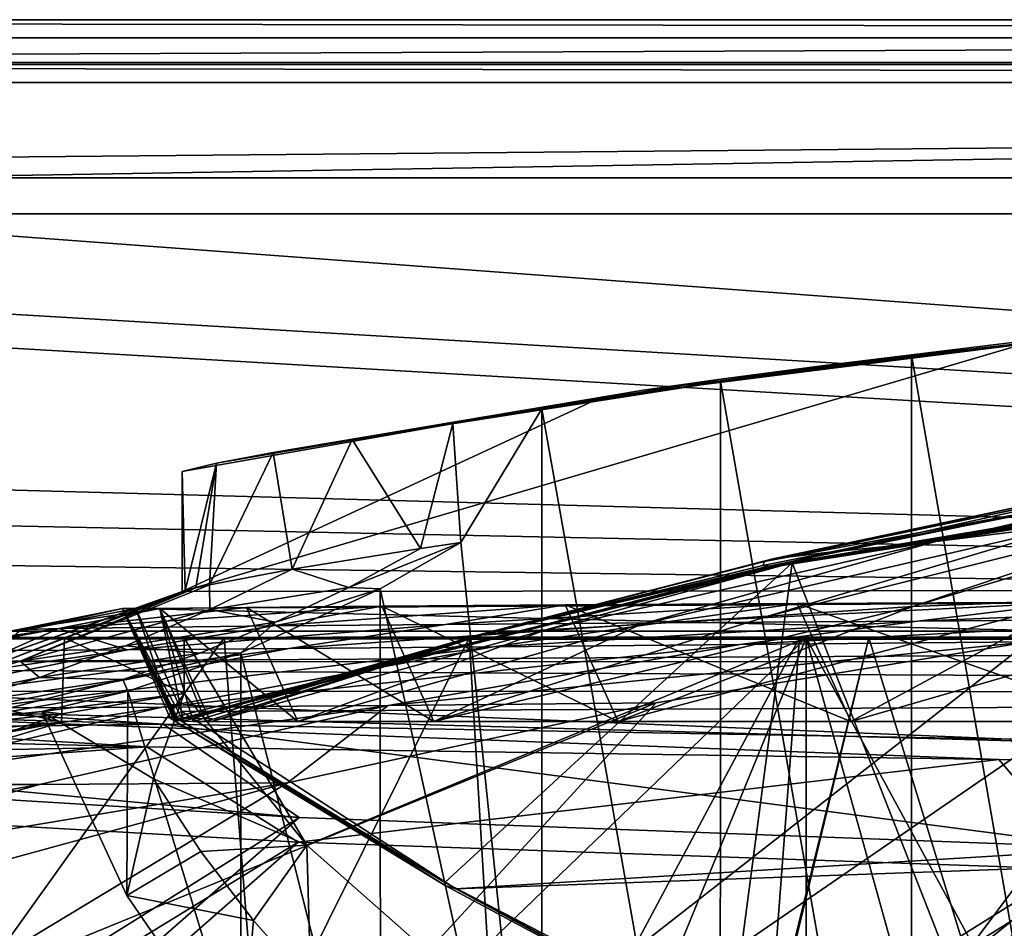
# Model space of a CAD drawing. Header units: metres. Extents: x -904 to 0, y -908 to 0.
# Tile 56 of 127: x -690 to -608, y -76 to 0. Entities that reach past the tile are written whole.
import ezdxf

# ---------------------------------------------------------------- set-up
doc = ezdxf.new("R2010")
doc.units = ezdxf.units.M

msp = doc.modelspace()

# ---------------------------------------------------------------- linework, layer by layer
at = {"layer": 'None'}
for points in [[(-885.9776, -3.567204, 2063.059814), (-239.308899, -51.564125, 2063.059814), (-25.973949, -3.563107, 2063.059814)], [(-885.9776, -3.567204, 2050.059814), (-25.973949, -3.563107, 2050.059814), (-885.977478, -3.567204, 176.059662)], [(-885.9776, -3.567204, 2063.059814), (-25.973949, -3.563107, 2063.059814), (-885.9776, -3.567204, 2050.059814)], [(-25.973949, -3.563107, 2063.059814), (-25.973949, -3.563107, 2050.059814), (-885.9776, -3.567204, 2050.059814)], [(-843.492188, -35.081711, 2063.059814), (-239.308899, -51.564125, 2063.059814), (-885.9776, -3.567204, 2063.059814)], [(-25.973949, -3.563107, 163.059692), (-239.308899, -51.564125, 163.059692), (-885.977478, -3.567204, 163.059692)], [(-885.977478, -3.567204, 163.059692), (-885.977478, -3.567204, 176.059662), (-25.973949, -3.563107, 163.059692)], [(-885.977478, -3.567204, 176.059662), (-25.973949, -3.563107, 176.059692), (-25.973949, -3.563107, 163.059692)], [(-885.977478, -3.567204, 176.059662), (-25.973949, -3.563107, 2050.059814), (-25.973949, -3.563107, 176.059692)], [(-239.308899, -51.564125, 163.059692), (-843.492188, -35.081711, 163.059692), (-885.977478, -3.567204, 163.059692)], [(-584.118042, -24.505095, 1854.746704), (-599.286011, -25.944958, 1924.876465), (-623.15564, -28.856991, 1854.420654)], [(-594.90155, -25.669283, 1772.435425), (-584.118042, -24.505095, 1854.746704), (-623.15564, -28.856991, 1854.420654)], [(-602.452026, -26.543255, 1689.719604), (-594.90155, -25.669283, 1772.435425), (-632.003662, -30.020136, 1772.02002)], [(-632.003662, -30.020136, 1772.02002), (-594.90155, -25.669283, 1772.435425), (-623.15564, -28.856991, 1854.420654)], [(-599.286011, -25.944958, 1924.876465), (-615.892761, -27.956272, 1924.047485), (-623.15564, -28.856991, 1854.420654)], [(-615.892761, -27.956272, 1924.047485), (-599.286011, -25.944958, 1924.876465), (-599.292603, -123.532387, 1981.228638)], [(-392.993713, -47.427006, 1607.19397), (-606.616577, -27.078775, 1607.726807), (-676.729492, -47.703167, 1607.186768)], [(-606.616577, -27.078775, 1607.726807), (-641.800537, -31.519606, 1607.610596), (-676.729492, -47.703167, 1607.186768)], [(-641.800537, -31.519606, 1607.610596), (-606.616577, -27.078775, 1607.726807), (-638.25647, -30.920935, 1689.399048)], [(-606.616577, -27.078775, 1607.726807), (-602.452026, -26.543255, 1689.719604), (-638.25647, -30.920935, 1689.399048)], [(-638.25647, -30.920935, 1689.399048), (-602.452026, -26.543255, 1689.719604), (-632.003662, -30.020136, 1772.02002)], [(-631.824036, -30.155251, 1924.644897), (-615.892761, -27.956272, 1924.047485), (-615.893738, -121.315697, 1977.961182)], [(-623.15564, -28.856991, 1854.420654), (-615.892761, -27.956272, 1924.047485), (-631.824036, -30.155251, 1924.644897)], [(-615.893738, -121.315697, 1977.961182), (-615.892761, -27.956272, 1924.047485), (-599.292603, -123.532387, 1981.228638)], [(-623.15564, -28.856991, 1854.420654), (-631.824036, -30.155251, 1924.644897), (-662.549744, -35.015457, 1848.313232)], [(-623.15564, -28.856991, 1854.420654), (-662.549744, -35.015457, 1848.313232), (-632.003662, -30.020136, 1772.02002)], [(-662.549744, -35.015457, 1848.313232), (-669.117676, -36.104633, 1768.142822), (-632.003662, -30.020136, 1772.02002)], [(-632.003662, -30.020136, 1772.02002), (-669.117676, -36.104633, 1768.142822), (-638.25647, -30.920935, 1689.399048)], [(-631.824036, -30.155251, 1924.644897), (-646.723022, -32.457447, 1926.648438), (-662.549744, -35.015457, 1848.313232)], [(-646.723022, -32.457447, 1926.648438), (-631.824036, -30.155251, 1924.644897), (-631.843079, -116.379242, 1974.423828)], [(-631.843079, -116.379242, 1974.423828), (-631.824036, -30.155251, 1924.644897), (-615.893738, -121.315697, 1977.961182)], [(-669.117676, -36.104633, 1768.142822), (-673.843506, -37.004681, 1687.840576), (-638.25647, -30.920935, 1689.399048)], [(-638.25647, -30.920935, 1689.399048), (-673.843506, -37.004681, 1687.840576), (-641.800537, -31.519606, 1607.610596)], [(-676.729492, -47.703167, 1607.186768), (-641.800537, -31.519606, 1607.610596), (-676.721069, -37.69849, 1607.44873)], [(-673.843506, -37.004681, 1687.840576), (-676.721069, -37.69849, 1607.44873), (-641.800537, -31.519606, 1607.610596)], [(-662.549744, -35.015457, 1848.313232), (-646.723022, -32.457447, 1926.648438), (-654.141968, -33.693649, 1928.30835)], [(-653.473389, -43.613338, 1933.930176), (-654.141968, -33.693649, 1928.30835), (-646.723022, -32.457447, 1926.648438)], [(-653.473389, -43.613338, 1933.930176), (-646.723022, -32.457447, 1926.648438), (-646.729492, -108.869835, 1970.764648)], [(-646.729492, -108.869835, 1970.764648), (-646.723022, -32.457447, 1926.648438), (-631.843079, -116.379242, 1974.423828)], [(-656.842041, -44.120399, 1904.410156), (-662.549744, -35.015457, 1848.313232), (-654.141968, -33.693649, 1928.30835)], [(-653.473389, -43.613338, 1933.930176), (-656.842041, -44.120399, 1904.410156), (-654.141968, -33.693649, 1928.30835)], [(-843.492188, -35.081711, 2063.059814), (-840.820007, -39.149845, 2063.059814), (-239.308899, -51.564125, 2063.059814)], [(-239.308899, -51.564125, 163.059692), (-840.820007, -39.149845, 163.059692), (-843.492188, -35.081711, 163.059692)], [(-667.534302, -45.83567, 1789.664673), (-669.117676, -36.104633, 1768.142822), (-662.549744, -35.015457, 1848.313232)], [(-656.842041, -44.120399, 1904.410156), (-667.534302, -45.83567, 1789.664673), (-662.549744, -35.015457, 1848.313232)], [(-667.534302, -45.83567, 1789.664673), (-674.442749, -47.138855, 1674.632813), (-669.117676, -36.104633, 1768.142822)], [(-674.442749, -47.138855, 1674.632813), (-673.843506, -37.004681, 1687.840576), (-669.117676, -36.104633, 1768.142822)], [(-676.475647, -47.629524, 1617.058105), (-676.729492, -47.703167, 1607.186768), (-676.721069, -37.69849, 1607.44873)], [(-673.843506, -37.004681, 1687.840576), (-676.475647, -47.629524, 1617.058105), (-676.721069, -37.69849, 1607.44873)], [(-675.577393, -47.397617, 1645.847412), (-676.475647, -47.629524, 1617.058105), (-673.843506, -37.004681, 1687.840576)], [(-674.442749, -47.138855, 1674.632813), (-675.577393, -47.397617, 1645.847412), (-673.843506, -37.004681, 1687.840576)], [(-627.792358, -45.604015, 1451.485229), (-603.752991, -40.653904, 1432.523926), (-577.735107, -37.167805, 1451.759888)], [(-627.745117, -45.63113, 1456.75354), (-627.792358, -45.604015, 1451.485229), (-577.735107, -37.167805, 1451.759888)], [(-577.522949, -37.248508, 1456.9198), (-627.745117, -45.63113, 1456.75354), (-577.735107, -37.167805, 1451.759888)], [(-627.736206, -45.638165, 1458.080566), (-627.745117, -45.63113, 1456.75354), (-577.522949, -37.248508, 1456.9198)], [(-577.476685, -37.270653, 1458.265869), (-627.736206, -45.638165, 1458.080566), (-577.522949, -37.248508, 1456.9198)], [(-627.709595, -45.641487, 1459.196167), (-627.736206, -45.638165, 1458.080566), (-577.476685, -37.270653, 1458.265869)], [(-577.4021, -37.285858, 1459.412231), (-627.709595, -45.641487, 1459.196167), (-577.476685, -37.270653, 1458.265869)], [(-627.660828, -45.649372, 1461.578613), (-627.709595, -45.641487, 1459.196167), (-577.4021, -37.285858, 1459.412231)], [(-577.264526, -37.316925, 1461.793335), (-627.660828, -45.649372, 1461.578613), (-577.4021, -37.285858, 1459.412231)], [(-627.655945, -45.650429, 1461.894897), (-627.660828, -45.649372, 1461.578613), (-577.264526, -37.316925, 1461.793335)], [(-577.249451, -37.320835, 1462.102295), (-627.655945, -45.650429, 1461.894897), (-577.264526, -37.316925, 1461.793335)], [(-577.249451, -37.320835, 1462.102295), (-627.650391, -45.651886, 1462.197632), (-627.655945, -45.650429, 1461.894897)], [(-577.234131, -37.326462, 1462.440674), (-627.650391, -45.651886, 1462.197632), (-577.249451, -37.320835, 1462.102295)], [(-627.634033, -45.652859, 1462.802368), (-627.650391, -45.651886, 1462.197632), (-577.234131, -37.326462, 1462.440674)], [(-577.19165, -37.333027, 1463.054932), (-627.634033, -45.652859, 1462.802368), (-577.234131, -37.326462, 1462.440674)], [(-627.600037, -45.653923, 1464.014038), (-627.634033, -45.652859, 1462.802368), (-577.19165, -37.333027, 1463.054932)], [(-577.10376, -37.344379, 1464.269775), (-627.600037, -45.653923, 1464.014038), (-577.19165, -37.333027, 1463.054932)], [(-627.529297, -45.654137, 1466.436768), (-627.600037, -45.653923, 1464.014038), (-577.10376, -37.344379, 1464.269775)], [(-576.923401, -37.364262, 1466.702637), (-627.529297, -45.654137, 1466.436768), (-577.10376, -37.344379, 1464.269775)], [(-627.377319, -45.646862, 1471.282227), (-627.529297, -45.654137, 1466.436768), (-576.923401, -37.364262, 1466.702637)], [(-576.544373, -37.392056, 1471.565186), (-573.219971, -37.15469, 1505.244385), (-627.377319, -45.646862, 1471.282227)], [(-573.219971, -37.15469, 1505.244385), (-625.841797, -45.324051, 1506.13208), (-627.377319, -45.646862, 1471.282227)], [(-576.544373, -37.392056, 1471.565186), (-627.377319, -45.646862, 1471.282227), (-576.923401, -37.364262, 1466.702637)], [(-625.841797, -45.324051, 1506.13208), (-573.219971, -37.15469, 1505.244385), (-606.250549, -95.326286, 1536.737061)], [(-622.486511, -44.400375, 1287.924927), (-613.851318, -43.531067, 1198.161255), (-588.915649, -37.812519, 1197.966187)], [(-598.311462, -39.060818, 1287.77832), (-622.486511, -44.400375, 1287.924927), (-588.915649, -37.812519, 1197.966187)], [(-613.851318, -43.531067, 1198.161255), (-602.154053, -42.10067, 1108.552002), (-588.915649, -37.812519, 1197.966187)], [(-840.820007, -39.149845, 2063.059814), (-839.977417, -43.566975, 2063.059814), (-239.308899, -51.564125, 2063.059814)], [(-839.977417, -43.566975, 163.059692), (-840.820007, -39.149845, 163.059692), (-239.308899, -51.564125, 163.059692)], [(-603.403137, -39.899693, 1377.94873), (-627.467163, -44.994267, 1377.949219), (-598.311462, -39.060818, 1287.77832)], [(-627.467163, -44.994267, 1377.949219), (-622.486511, -44.400375, 1287.924927), (-598.311462, -39.060818, 1287.77832)], [(-589.836548, -40.252426, 1019.182434), (-615.778381, -48.961288, 1019.137878), (-583.491577, -39.320831, 974.495117)], [(-615.778381, -48.961288, 1019.137878), (-602.15332, -48.443192, 929.881775), (-583.491577, -39.320831, 974.495117)], [(-627.467163, -44.994267, 1377.949219), (-603.403137, -39.899693, 1377.94873), (-628.142456, -45.204441, 1405.370483)], [(-603.403137, -39.899693, 1377.94873), (-603.91803, -40.183025, 1405.464722), (-628.142456, -45.204441, 1405.370483)], [(-628.142456, -45.204441, 1405.370483), (-603.91803, -40.183025, 1405.464722), (-603.752991, -40.653904, 1432.523926)], [(-628.284912, -45.534008, 1432.523926), (-628.142456, -45.204441, 1405.370483), (-603.752991, -40.653904, 1432.523926)], [(-628.284912, -45.534008, 1432.523926), (-603.752991, -40.653904, 1432.523926), (-627.792358, -45.604015, 1451.485229)], [(-627.876099, -49.764217, 1108.516846), (-589.836548, -40.252426, 1019.182434), (-602.154053, -42.10067, 1108.552002)], [(-615.778381, -48.961288, 1019.137878), (-589.836548, -40.252426, 1019.182434), (-627.876099, -49.764217, 1108.516846)], [(-638.499268, -50.4622, 1198.393555), (-602.154053, -42.10067, 1108.552002), (-613.851318, -43.531067, 1198.161255)], [(-638.499268, -50.4622, 1198.393555), (-627.876099, -49.764217, 1108.516846), (-602.154053, -42.10067, 1108.552002)], [(-239.308899, -51.564125, 2063.059814), (-839.977417, -43.566975, 2063.059814), (-839.977356, -51.567074, 2063.059814)], [(-839.977356, -51.567074, 163.059692), (-839.977417, -43.566975, 163.059692), (-239.308899, -51.564125, 163.059692)], [(-667.534302, -45.83567, 1789.664673), (-656.842041, -44.120399, 1904.410156), (-662.805054, -47.369255, 1904.477051)], [(-662.805054, -47.369255, 1904.477051), (-656.842041, -44.120399, 1904.410156), (-653.473389, -43.613338, 1933.930176)], [(-653.473389, -43.613338, 1933.930176), (-660.196777, -47.493172, 1937.437378), (-662.805054, -47.369255, 1904.477051)], [(-660.196777, -47.493172, 1937.437378), (-653.473389, -43.613338, 1933.930176), (-646.729492, -108.869835, 1970.764648)], [(-646.387878, -50.912697, 1288.089966), (-613.851318, -43.531067, 1198.161255), (-622.486511, -44.400375, 1287.924927)], [(-646.387878, -50.912697, 1288.089966), (-638.499268, -50.4622, 1198.393555), (-613.851318, -43.531067, 1198.161255)], [(-651.268555, -51.218979, 1377.949463), (-627.467163, -44.994267, 1377.949219), (-652.107727, -51.345516, 1405.288208)], [(-627.467163, -44.994267, 1377.949219), (-628.142456, -45.204441, 1405.370483), (-652.107727, -51.345516, 1405.288208)], [(-651.268555, -51.218979, 1377.949463), (-646.387878, -50.912697, 1288.089966), (-622.486511, -44.400375, 1287.924927)], [(-627.467163, -44.994267, 1377.949219), (-651.268555, -51.218979, 1377.949463), (-622.486511, -44.400375, 1287.924927)], [(-625.841797, -45.324051, 1506.13208), (-677.72467, -58.27211, 1507.729004), (-677.364136, -58.438145, 1470.970947)], [(-677.72467, -58.27211, 1507.729004), (-625.841797, -45.324051, 1506.13208), (-654.81665, -71.977325, 1518.557007)], [(-627.377319, -45.646862, 1471.282227), (-625.841797, -45.324051, 1506.13208), (-677.364136, -58.438145, 1470.970947)], [(-627.377319, -45.646862, 1471.282227), (-677.364136, -58.438145, 1470.970947), (-627.529297, -45.654137, 1466.436768)], [(-677.364136, -58.438145, 1470.970947), (-677.291687, -58.450325, 1466.144531), (-627.529297, -45.654137, 1466.436768)], [(-627.529297, -45.654137, 1466.436768), (-677.291687, -58.450325, 1466.144531), (-627.600037, -45.653923, 1464.014038)], [(-677.291687, -58.450325, 1466.144531), (-677.253723, -58.455521, 1463.732666), (-627.600037, -45.653923, 1464.014038)], [(-627.600037, -45.653923, 1464.014038), (-677.253723, -58.455521, 1463.732666), (-627.634033, -45.652859, 1462.802368)], [(-677.253723, -58.455521, 1463.732666), (-677.234314, -58.45792, 1462.523682), (-627.634033, -45.652859, 1462.802368)], [(-627.634033, -45.652859, 1462.802368), (-677.234314, -58.45792, 1462.523682), (-627.650391, -45.651886, 1462.197632)], [(-677.234314, -58.45792, 1462.523682), (-677.22467, -58.459049, 1461.931274), (-627.650391, -45.651886, 1462.197632)], [(-627.650391, -45.651886, 1462.197632), (-677.22467, -58.459049, 1461.931274), (-627.655945, -45.650429, 1461.894897)], [(-627.655945, -45.650429, 1461.894897), (-677.22467, -58.459049, 1461.931274), (-677.220581, -58.459522, 1461.678589)], [(-627.655945, -45.650429, 1461.894897), (-677.220581, -58.459522, 1461.678589), (-627.660828, -45.649372, 1461.578613)], [(-677.220581, -58.459522, 1461.678589), (-677.21521, -58.460121, 1461.352905), (-627.660828, -45.649372, 1461.578613)], [(-627.660828, -45.649372, 1461.578613), (-677.21521, -58.460121, 1461.352905), (-627.709595, -45.641487, 1459.196167)], [(-677.21521, -58.460121, 1461.352905), (-677.175537, -58.464249, 1458.956909), (-627.709595, -45.641487, 1459.196167)], [(-627.709595, -45.641487, 1459.196167), (-677.175537, -58.464249, 1458.956909), (-627.736206, -45.638165, 1458.080566)], [(-677.175537, -58.464249, 1458.956909), (-677.154236, -58.466347, 1457.86853), (-627.736206, -45.638165, 1458.080566)], [(-627.736206, -45.638165, 1458.080566), (-677.154236, -58.466347, 1457.86853), (-627.745117, -45.63113, 1456.75354)], [(-677.154236, -58.466347, 1457.86853), (-677.125793, -58.469196, 1456.581421), (-627.745117, -45.63113, 1456.75354)], [(-627.745117, -45.63113, 1456.75354), (-677.125793, -58.469196, 1456.581421), (-627.792358, -45.604015, 1451.485229)], [(-677.125793, -58.469196, 1456.581421), (-677.007324, -58.480816, 1451.205444), (-627.792358, -45.604015, 1451.485229)], [(-627.792358, -45.604015, 1451.485229), (-677.007324, -58.480816, 1451.205444), (-652.529053, -51.488979, 1432.523926)], [(-674.442749, -47.138855, 1674.632813), (-667.534302, -45.83567, 1789.664673), (-674.40033, -49.215008, 1789.75647)], [(-674.40033, -49.215008, 1789.75647), (-667.534302, -45.83567, 1789.664673), (-662.805054, -47.369255, 1904.477051)], [(-625.841797, -45.324051, 1506.13208), (-630.979187, -84.363945, 1528.255493), (-654.81665, -71.977325, 1518.557007)], [(-652.529053, -51.488979, 1432.523926), (-652.107727, -51.345516, 1405.288208), (-628.284912, -45.534008, 1432.523926)], [(-652.529053, -51.488979, 1432.523926), (-628.284912, -45.534008, 1432.523926), (-627.792358, -45.604015, 1451.485229)], [(-652.107727, -51.345516, 1405.288208), (-628.142456, -45.204441, 1405.370483), (-628.284912, -45.534008, 1432.523926)], [(-630.979187, -84.363945, 1528.255493), (-625.841797, -45.324051, 1506.13208), (-606.250549, -95.326286, 1536.737061)], [(-676.475647, -47.629524, 1617.058105), (-675.577393, -47.397617, 1645.847412), (-691.852417, -53.654686, 1645.976074)], [(-691.852417, -53.654686, 1645.976074), (-675.577393, -47.397617, 1645.847412), (-690.214478, -53.526592, 1674.782104)], [(-675.577393, -47.397617, 1645.847412), (-674.442749, -47.138855, 1674.632813), (-690.214478, -53.526592, 1674.782104)], [(-690.214478, -53.526592, 1674.782104), (-674.442749, -47.138855, 1674.632813), (-674.40033, -49.215008, 1789.75647)], [(-676.729492, -47.703167, 1607.186768), (-680.572144, -49.113285, 1607.149902), (-392.993713, -47.427006, 1607.19397)], [(-680.572144, -49.113285, 1607.149902), (-387.700989, -56.295364, 1606.961792), (-392.993713, -47.427006, 1607.19397)], [(-662.805054, -47.369255, 1904.477051), (-668.942444, -50.279713, 1904.539063), (-674.40033, -49.215008, 1789.75647)], [(-671.825134, -52.827015, 1944.099731), (-660.196777, -47.493172, 1937.437378), (-660.17804, -98.976768, 1967.157227)], [(-660.196777, -47.493172, 1937.437378), (-671.825134, -52.827015, 1944.099731), (-668.942444, -50.279713, 1904.539063)], [(-660.196777, -47.493172, 1937.437378), (-668.942444, -50.279713, 1904.539063), (-662.805054, -47.369255, 1904.477051)], [(-660.196777, -47.493172, 1937.437378), (-646.729492, -108.869835, 1970.764648), (-660.17804, -98.976768, 1967.157227)], [(-680.572144, -49.113285, 1607.149902), (-676.475647, -47.629524, 1617.058105), (-693.294556, -53.610924, 1617.156982)], [(-693.294556, -53.610924, 1617.156982), (-676.475647, -47.629524, 1617.058105), (-691.852417, -53.654686, 1645.976074)], [(-680.572144, -49.113285, 1607.149902), (-676.729492, -47.703167, 1607.186768), (-676.475647, -47.629524, 1617.058105)], [(-615.778381, -48.961288, 1019.137878), (-640.358887, -58.565556, 1012.129456), (-602.15332, -48.443192, 929.881775)], [(-640.358887, -58.565556, 1012.129456), (-620.951721, -58.566299, 894.391235), (-602.15332, -48.443192, 929.881775)], [(-602.15332, -48.443192, 929.881775), (-620.951721, -58.566299, 894.391235), (-586.820984, -48.689861, 840.643005)], [(-690.317322, -51.025047, 1551.963745), (-680.572144, -49.113285, 1607.149902), (-693.294556, -53.610924, 1617.156982)], [(-686.994141, -50.796169, 1327.255371), (-678.573547, -49.138653, 1368.492554), (-690.516663, -50.902607, 1439.581299)], [(-678.573547, -49.138653, 1368.492554), (-681.69519, -49.138737, 1487.796631), (-690.516663, -50.902607, 1439.581299)], [(-690.516663, -50.902607, 1439.581299), (-681.69519, -49.138737, 1487.796631), (-690.317322, -51.025047, 1551.963745)], [(-681.69519, -49.138737, 1487.796631), (-680.572144, -49.113285, 1607.149902), (-690.317322, -51.025047, 1551.963745)], [(-674.40033, -49.215008, 1789.75647), (-681.437012, -52.230534, 1789.839722), (-690.214478, -53.526592, 1674.782104)], [(-669.095581, -50.583603, 1103.234131), (-660.0755, -48.919163, 1130.563721), (-686.994141, -50.796169, 1327.255371)], [(-660.0755, -48.919163, 1130.563721), (-671.350098, -49.028675, 1249.370605), (-686.994141, -50.796169, 1327.255371)], [(-686.994141, -50.796169, 1327.255371), (-671.350098, -49.028675, 1249.370605), (-678.573547, -49.138653, 1368.492554)], [(-680.572144, -49.113285, 1607.149902), (-681.69519, -49.138737, 1487.796631), (-677.580322, -58.030148, 1557.350708)], [(-681.69519, -49.138737, 1487.796631), (-678.573547, -49.138653, 1368.492554), (-676.597778, -58.520203, 1432.524048)], [(-677.007324, -58.480816, 1451.205444), (-681.69519, -49.138737, 1487.796631), (-676.597778, -58.520203, 1432.524048)], [(-677.007324, -58.480816, 1451.205444), (-677.125793, -58.469196, 1456.581421), (-681.69519, -49.138737, 1487.796631)], [(-677.125793, -58.469196, 1456.581421), (-677.154236, -58.466347, 1457.86853), (-681.69519, -49.138737, 1487.796631)], [(-681.69519, -49.138737, 1487.796631), (-677.154236, -58.466347, 1457.86853), (-677.175537, -58.464249, 1458.956909)], [(-677.175537, -58.464249, 1458.956909), (-677.21521, -58.460121, 1461.352905), (-681.69519, -49.138737, 1487.796631)], [(-677.21521, -58.460121, 1461.352905), (-677.220581, -58.459522, 1461.678589), (-681.69519, -49.138737, 1487.796631)], [(-681.69519, -49.138737, 1487.796631), (-677.220581, -58.459522, 1461.678589), (-677.22467, -58.459049, 1461.931274)], [(-677.22467, -58.459049, 1461.931274), (-677.234314, -58.45792, 1462.523682), (-681.69519, -49.138737, 1487.796631)], [(-677.234314, -58.45792, 1462.523682), (-677.253723, -58.455521, 1463.732666), (-681.69519, -49.138737, 1487.796631)], [(-681.69519, -49.138737, 1487.796631), (-677.253723, -58.455521, 1463.732666), (-677.291687, -58.450325, 1466.144531)], [(-677.291687, -58.450325, 1466.144531), (-677.364136, -58.438145, 1470.970947), (-681.69519, -49.138737, 1487.796631)], [(-677.364136, -58.438145, 1470.970947), (-677.72467, -58.27211, 1507.729004), (-681.69519, -49.138737, 1487.796631)], [(-681.69519, -49.138737, 1487.796631), (-677.72467, -58.27211, 1507.729004), (-677.580322, -58.030148, 1557.350708)], [(-668.942444, -50.279713, 1904.539063), (-681.437012, -52.230534, 1789.839722), (-674.40033, -49.215008, 1789.75647)], [(-680.572144, -49.113285, 1607.149902), (-676.740051, -57.707558, 1606.950562), (-387.700989, -56.295364, 1606.961792)], [(-676.740051, -57.707558, 1606.950562), (-680.572144, -49.113285, 1607.149902), (-677.580322, -58.030148, 1557.350708)], [(-671.350098, -49.028675, 1249.370605), (-667.079529, -58.56694, 1249.247925), (-678.573547, -49.138653, 1368.492554)], [(-676.597778, -58.520203, 1432.524048), (-678.573547, -49.138653, 1368.492554), (-675.789124, -58.555019, 1405.214722)], [(-678.573547, -49.138653, 1368.492554), (-674.770081, -58.566273, 1377.948853), (-675.789124, -58.555019, 1405.214722)], [(-667.079529, -58.56694, 1249.247925), (-674.363586, -58.5676, 1368.349976), (-678.573547, -49.138653, 1368.492554)], [(-678.573547, -49.138653, 1368.492554), (-674.363586, -58.5676, 1368.349976), (-674.770081, -58.566273, 1377.948853)], [(-660.0755, -48.919163, 1130.563721), (-655.740479, -58.566502, 1130.460571), (-671.350098, -49.028675, 1249.370605)], [(-655.740479, -58.566502, 1130.460571), (-667.079529, -58.56694, 1249.247925), (-671.350098, -49.028675, 1249.370605)], [(-654.761719, -50.456821, 991.771729), (-644.762329, -48.809162, 1012.211182), (-669.095581, -50.583603, 1103.234131)], [(-644.762329, -48.809162, 1012.211182), (-660.0755, -48.919163, 1130.563721), (-669.095581, -50.583603, 1103.234131)], [(-644.762329, -48.809162, 1012.211182), (-640.358887, -58.565556, 1012.129456), (-660.0755, -48.919163, 1130.563721)], [(-640.358887, -58.565556, 1012.129456), (-655.740479, -58.566502, 1130.460571), (-660.0755, -48.919163, 1130.563721)], [(-627.876099, -49.764217, 1108.516846), (-655.740479, -58.566502, 1130.460571), (-615.778381, -48.961288, 1019.137878)], [(-655.740479, -58.566502, 1130.460571), (-640.358887, -58.565556, 1012.129456), (-615.778381, -48.961288, 1019.137878)], [(-636.851013, -50.325626, 880.828308), (-625.427551, -48.701168, 894.44989), (-654.761719, -50.456821, 991.771729)], [(-625.427551, -48.701168, 894.44989), (-644.762329, -48.809162, 1012.211182), (-654.761719, -50.456821, 991.771729)], [(-625.427551, -48.701168, 894.44989), (-620.951721, -58.566299, 894.391235), (-644.762329, -48.809162, 1012.211182)], [(-620.951721, -58.566299, 894.391235), (-640.358887, -58.565556, 1012.129456), (-644.762329, -48.809162, 1012.211182)], [(-615.389832, -50.169632, 770.515869), (-602.094666, -48.591957, 777.414795), (-636.851013, -50.325626, 880.828308)], [(-602.094666, -48.591957, 777.414795), (-625.427551, -48.701168, 894.44989), (-636.851013, -50.325626, 880.828308)], [(-602.094666, -48.591957, 777.414795), (-597.542542, -58.565773, 777.382446), (-625.427551, -48.701168, 894.44989)], [(-597.542542, -58.565773, 777.382446), (-620.951721, -58.566299, 894.391235), (-625.427551, -48.701168, 894.44989)], [(-620.951721, -58.566299, 894.391235), (-597.542542, -58.565773, 777.382446), (-586.820984, -48.689861, 840.643005)], [(-590.518127, -49.992924, 661.435425), (-574.857056, -48.483208, 661.504272), (-615.389832, -50.169632, 770.515869)], [(-574.857056, -48.483208, 661.504272), (-602.094666, -48.591957, 777.414795), (-615.389832, -50.169632, 770.515869)], [(-606.136414, -51.914799, 661.366394), (-699.596008, -124.971169, 659.501343), (-590.518127, -49.992924, 661.435425)], [(-699.596008, -124.971169, 659.501343), (-663.154419, -147.090363, 658.922119), (-590.518127, -49.992924, 661.435425)], [(-590.518127, -49.992924, 661.435425), (-663.154419, -147.090363, 658.922119), (-629.467651, -172.820374, 658.248413)], [(-655.740479, -58.566502, 1130.460571), (-627.876099, -49.764217, 1108.516846), (-638.499268, -50.4622, 1198.393555)], [(-606.136414, -51.914799, 661.366394), (-590.518127, -49.992924, 661.435425), (-630.168396, -52.137558, 770.618347)], [(-590.518127, -49.992924, 661.435425), (-615.389832, -50.169632, 770.515869), (-630.168396, -52.137558, 770.618347)], [(-629.467651, -172.820374, 658.248413), (-584.097839, -207.702347, 657.334961), (-590.518127, -49.992924, 661.435425)], [(-686.994141, -50.796169, 1327.255371), (-690.516663, -50.902607, 1439.581299), (-700.076782, -52.79612, 1439.706055)], [(-700.076782, -52.79612, 1439.706055), (-697.433167, -52.708385, 1327.449585), (-686.994141, -50.796169, 1327.255371)], [(-686.994141, -50.796169, 1327.255371), (-697.433167, -52.708385, 1327.449585), (-691.157104, -52.642071, 1215.333984)], [(-681.277405, -52.566521, 1103.477173), (-686.994141, -50.796169, 1327.255371), (-691.157104, -52.642071, 1215.333984)], [(-681.277405, -52.566521, 1103.477173), (-669.095581, -50.583603, 1103.234131), (-686.994141, -50.796169, 1327.255371)], [(-668.942444, -50.279713, 1904.539063), (-675.231079, -52.840748, 1904.596069), (-681.437012, -52.230534, 1789.839722)], [(-667.811035, -52.455902, 991.996216), (-654.761719, -50.456821, 991.771729), (-681.277405, -52.566521, 1103.477173)], [(-654.761719, -50.456821, 991.771729), (-669.095581, -50.583603, 1103.234131), (-681.277405, -52.566521, 1103.477173)], [(-671.825134, -52.827015, 1944.099731), (-675.231079, -52.840748, 1904.596069), (-668.942444, -50.279713, 1904.539063)], [(-650.766357, -52.31934, 881.005737), (-636.851013, -50.325626, 880.828308), (-667.811035, -52.455902, 991.996216)], [(-636.851013, -50.325626, 880.828308), (-654.761719, -50.456821, 991.771729), (-667.811035, -52.455902, 991.996216)], [(-667.079529, -58.56694, 1249.247925), (-638.499268, -50.4622, 1198.393555), (-646.387878, -50.912697, 1288.089966)], [(-667.079529, -58.56694, 1249.247925), (-655.740479, -58.566502, 1130.460571), (-638.499268, -50.4622, 1198.393555)], [(-630.168396, -52.137558, 770.618347), (-615.389832, -50.169632, 770.515869), (-650.766357, -52.31934, 881.005737)], [(-615.389832, -50.169632, 770.515869), (-636.851013, -50.325626, 880.828308), (-650.766357, -52.31934, 881.005737)], [(-839.977356, -51.567074, 163.059692), (-467.23175, -51.787033, 179.151764), (-488.43335, -51.452713, 181.242859)], [(-488.43335, -51.452713, 181.242859), (-509.100311, -51.598892, 184.762161), (-839.977356, -51.567074, 163.059692)], [(-509.100311, -51.598892, 184.762161), (-530.699768, -51.560055, 189.996307), (-839.977356, -51.567074, 163.059692)], [(-839.977356, -51.567074, 163.059692), (-530.699768, -51.560055, 189.996307), (-552.6875, -51.565384, 197.086807)], [(-239.308899, -51.564125, 163.059692), (-446.597717, -51.562679, 178.448685), (-839.977356, -51.567074, 163.059692)], [(-446.597717, -51.562679, 178.448685), (-467.23175, -51.787033, 179.151764), (-839.977356, -51.567074, 163.059692)], [(-839.977356, -51.567074, 2063.059814), (-467.355255, -51.565228, 2039.645508), (-239.308899, -51.564125, 2063.059814)], [(-519.952271, -51.565491, 2038.379517), (-467.355255, -51.565228, 2039.645508), (-839.977356, -51.567074, 2063.059814)], [(-552.6875, -51.565384, 197.086807), (-575.021118, -51.566418, 206.251297), (-839.977356, -51.567074, 163.059692)], [(-572.431702, -51.56575, 2034.584595), (-519.952271, -51.565491, 2038.379517), (-839.977356, -51.567074, 2063.059814)], [(-839.977356, -51.567074, 2063.059814), (-750.220703, -51.566608, 2041.852539), (-572.431702, -51.56575, 2034.584595)], [(-575.021118, -51.566418, 206.251297), (-716.008057, -51.565823, 218.238647), (-839.977356, -51.567074, 163.059692)], [(-750.220703, -51.566608, 2041.852539), (-624.672058, -51.56601, 2028.267822), (-572.431702, -51.56575, 2034.584595)], [(-750.220703, -51.566608, 2041.852539), (-717.745789, -51.566448, 2032.447632), (-624.672058, -51.56601, 2028.267822)], [(-686.772827, -58.596397, 2018.32373), (-717.745789, -51.566448, 2032.447632), (-717.750916, -61.57238, 2030.668091)], [(-717.745789, -51.566448, 2032.447632), (-676.5354, -51.566265, 2019.448486), (-624.672058, -51.56601, 2028.267822)], [(-717.745789, -51.566448, 2032.447632), (-686.5354, -51.566296, 2019.448486), (-676.5354, -51.566265, 2019.448486)], [(-686.5354, -51.566296, 2019.448486), (-717.745789, -51.566448, 2032.447632), (-686.772827, -58.596397, 2018.32373)], [(-575.021118, -51.566418, 206.251297), (-694.29541, -51.566299, 221.463013), (-716.008057, -51.565823, 218.238647)], [(-691.804321, -77.568283, 226.483505), (-694.29541, -51.566299, 221.463013), (-673.218811, -51.567688, 225.023727)], [(-673.218811, -51.567688, 225.023727), (-694.29541, -51.566299, 221.463013), (-575.021118, -51.566418, 206.251297)], [(-670.402771, -86.993828, 231.967194), (-691.804321, -77.568283, 226.483505), (-673.218811, -51.567688, 225.023727)], [(-686.749878, -57.9034, 2018.434814), (-686.5354, -51.566296, 2019.448486), (-686.772827, -58.596397, 2018.32373)], [(-686.5354, -51.566296, 2019.448486), (-686.749878, -57.9034, 2018.434814), (-676.5354, -56.227249, 2018.626587)], [(-676.5354, -51.566265, 2019.448486), (-686.5354, -51.566296, 2019.448486), (-676.5354, -56.227249, 2018.626587)], [(-677.007324, -58.480816, 1451.205444), (-676.597778, -58.520203, 1432.524048), (-652.529053, -51.488979, 1432.523926)], [(-676.597778, -58.520203, 1432.524048), (-675.789124, -58.555019, 1405.214722), (-652.529053, -51.488979, 1432.523926)], [(-676.5354, -51.566265, 2019.448486), (-666.314941, -68.857689, 2018.339722), (-624.672058, -51.56601, 2028.267822)], [(-676.5354, -51.566265, 2019.448486), (-676.5354, -56.227249, 2018.626587), (-666.314941, -68.857689, 2018.339722)], [(-674.770081, -58.566273, 1377.948853), (-651.268555, -51.218979, 1377.949463), (-675.789124, -58.555019, 1405.214722)], [(-651.268555, -51.218979, 1377.949463), (-652.107727, -51.345516, 1405.288208), (-675.789124, -58.555019, 1405.214722)], [(-675.789124, -58.555019, 1405.214722), (-652.107727, -51.345516, 1405.288208), (-652.529053, -51.488979, 1432.523926)], [(-674.770081, -58.566273, 1377.948853), (-674.363586, -58.5676, 1368.349976), (-651.268555, -51.218979, 1377.949463)], [(-674.363586, -58.5676, 1368.349976), (-646.387878, -50.912697, 1288.089966), (-651.268555, -51.218979, 1377.949463)], [(-674.363586, -58.5676, 1368.349976), (-667.079529, -58.56694, 1249.247925), (-646.387878, -50.912697, 1288.089966)], [(-652.772461, -51.568165, 229.006409), (-673.218811, -51.567688, 225.023727), (-597.66748, -51.565685, 217.762268)], [(-597.66748, -51.565685, 217.762268), (-673.218811, -51.567688, 225.023727), (-575.021118, -51.566418, 206.251297)], [(-670.402771, -86.993828, 231.967194), (-673.218811, -51.567688, 225.023727), (-652.772461, -51.568165, 229.006409)], [(-650.000427, -97.990288, 237.975601), (-670.402771, -86.993828, 231.967194), (-652.772461, -51.568165, 229.006409)], [(-666.314941, -68.857689, 2018.339722), (-653.965515, -79.775299, 2018.621094), (-624.672058, -51.56601, 2028.267822)], [(-624.672058, -51.56601, 2028.267822), (-653.965515, -79.775299, 2018.621094), (-639.886292, -88.643501, 2019.402466)], [(-619.440063, -51.566032, 231.245712), (-652.772461, -51.568165, 229.006409), (-597.66748, -51.565685, 217.762268)], [(-619.440063, -51.566032, 231.245712), (-625.241882, -51.566051, 235.196579), (-652.772461, -51.568165, 229.006409)], [(-652.772461, -51.568165, 229.006409), (-625.241882, -51.566051, 235.196579), (-650.000427, -97.990288, 237.975601)], [(-625.241882, -51.566051, 235.196579), (-627.826843, -85.693954, 240.781998), (-650.000427, -97.990288, 237.975601)], [(-639.886292, -88.643501, 2019.402466), (-624.671814, -95.075706, 2020.596436), (-624.672058, -51.56601, 2028.267822)], [(-619.440063, -51.566032, 231.245712), (-627.696411, -85.774162, 240.76474), (-627.826843, -85.693954, 240.781998)], [(-627.826843, -85.693954, 240.781998), (-625.241882, -51.566051, 235.196579), (-619.440063, -51.566032, 231.245712)], [(-606.513977, -93.594833, 227.542374), (-627.696411, -85.774162, 240.76474), (-619.440063, -51.566032, 231.245712)], [(-572.431702, -51.56575, 2034.584595), (-624.672058, -51.56601, 2028.267822), (-598.475342, -99.818436, 2023.245972)], [(-624.672058, -51.56601, 2028.267822), (-611.675598, -98.344299, 2021.829956), (-598.475342, -99.818436, 2023.245972)], [(-624.671814, -95.075706, 2020.596436), (-611.675598, -98.344299, 2021.829956), (-624.672058, -51.56601, 2028.267822)], [(-597.66748, -51.565685, 217.762268), (-606.513977, -93.594833, 227.542374), (-619.440063, -51.566032, 231.245712)], [(-681.277405, -52.566521, 1103.477173), (-705.482178, -57.404751, 1103.947998), (-667.811035, -52.455902, 991.996216)], [(-705.482178, -57.404751, 1103.947998), (-693.73999, -57.422005, 992.433289), (-667.811035, -52.455902, 991.996216)], [(-606.136414, -51.914799, 661.366394), (-637.196106, -56.986664, 661.227844), (-699.596008, -124.971169, 659.501343)], [(-667.811035, -52.455902, 991.996216), (-693.73999, -57.422005, 992.433289), (-650.766357, -52.31934, 881.005737)], [(-693.73999, -57.422005, 992.433289), (-678.420044, -57.364502, 881.352661), (-650.766357, -52.31934, 881.005737)], [(-681.437012, -52.230534, 1789.839722), (-688.623352, -54.87331, 1789.914185), (-690.214478, -53.526592, 1674.782104)], [(-675.231079, -52.840748, 1904.596069), (-688.623352, -54.87331, 1789.914185), (-681.437012, -52.230534, 1789.839722)], [(-650.766357, -52.31934, 881.005737), (-678.420044, -57.364502, 881.352661), (-630.168396, -52.137558, 770.618347)], [(-678.420044, -57.364502, 881.352661), (-659.543945, -57.217239, 770.81958), (-630.168396, -52.137558, 770.618347)], [(-630.168396, -52.137558, 770.618347), (-659.543945, -57.217239, 770.81958), (-606.136414, -51.914799, 661.366394)], [(-659.543945, -57.217239, 770.81958), (-637.196106, -56.986664, 661.227844), (-606.136414, -51.914799, 661.366394)], [(-691.157104, -52.642071, 1215.333984), (-713.637146, -57.312092, 1215.782227), (-681.277405, -52.566521, 1103.477173)], [(-713.637146, -57.312092, 1215.782227), (-705.482178, -57.404751, 1103.947998), (-681.277405, -52.566521, 1103.477173)], [(-681.651672, -55.045105, 1904.648071), (-688.623352, -54.87331, 1789.914185), (-675.231079, -52.840748, 1904.596069)], [(-681.249146, -56.011528, 1950.980225), (-681.651672, -55.045109, 1904.648071), (-671.825134, -52.827015, 1944.099731)], [(-681.651672, -55.045109, 1904.648071), (-681.651672, -55.045105, 1904.648071), (-671.825134, -52.827015, 1944.099731)], [(-671.825134, -52.827015, 1944.099731), (-681.651672, -55.045105, 1904.648071), (-675.231079, -52.840748, 1904.596069)], [(-681.249146, -56.011528, 1950.980225), (-671.825134, -52.827015, 1944.099731), (-671.826111, -86.944016, 1963.797729)], [(-671.825134, -52.827015, 1944.099731), (-660.17804, -98.976768, 1967.157227), (-671.826111, -86.944016, 1963.797729)], [(-690.214478, -53.526592, 1674.782104), (-688.623352, -54.87331, 1789.914185), (-706.511169, -58.523956, 1674.889526)], [(-690.214478, -53.526592, 1674.782104), (-706.511169, -58.523956, 1674.889526), (-691.852417, -53.654686, 1645.976074)], [(-688.623352, -54.87331, 1789.914185), (-695.938782, -57.136173, 1789.979858), (-706.511169, -58.523956, 1674.889526)], [(-688.623352, -54.87331, 1789.914185), (-681.651672, -55.045105, 1904.648071), (-695.938782, -57.136173, 1789.979858)], [(-695.938782, -57.136173, 1789.979858), (-681.651672, -55.045109, 1904.648071), (-695.938843, -57.136177, 1789.979858)], [(-695.938843, -57.136177, 1789.979858), (-681.651672, -55.045109, 1904.648071), (-694.814087, -58.359833, 1904.736328)], [(-681.651672, -55.045105, 1904.648071), (-681.651672, -55.045109, 1904.648071), (-695.938782, -57.136173, 1789.979858)], [(-681.651672, -55.045109, 1904.648071), (-681.249146, -56.011528, 1950.980225), (-694.814087, -58.359833, 1904.736328)], [(-694.814087, -58.359833, 1904.736328), (-681.249146, -56.011528, 1950.980225), (-688.421509, -57.72229, 1958.627319)], [(-688.421509, -57.72229, 1958.627319), (-681.249146, -56.011528, 1950.980225), (-681.336914, -73.076019, 1960.890259)], [(-676.5354, -56.227249, 2018.626587), (-686.749878, -57.9034, 2018.434814), (-688.421509, -57.72229, 1958.627319)], [(-676.5354, -56.227249, 2018.626587), (-688.421509, -57.72229, 1958.627319), (-679.103699, -63.336586, 1989.019043)], [(-681.249146, -56.011528, 1950.980225), (-671.826111, -86.944016, 1963.797729), (-681.336914, -73.076019, 1960.890259)], [(-666.314941, -68.857689, 2018.339722), (-676.5354, -56.227249, 2018.626587), (-679.103699, -63.336586, 1989.019043)], [(-676.740051, -57.707558, 1606.950562), (-653.887207, -72.526901, 1606.574951), (-387.700989, -56.295364, 1606.961792)], [(-387.700989, -56.295364, 1606.961792), (-653.887207, -72.526901, 1606.574951), (-379.609039, -62.712627, 1606.793701)], [(-719.390991, -63.668213, 992.853638), (-678.420044, -57.36451, 881.352661), (-693.73999, -57.422012, 992.433289)], [(-705.781616, -63.809055, 881.688293), (-678.420044, -57.36451, 881.352661), (-719.390991, -63.668213, 992.853638)], [(-688.617249, -63.810783, 771.015198), (-659.544006, -57.217247, 770.81958), (-705.781616, -63.809055, 881.688293)], [(-659.544006, -57.217247, 770.81958), (-678.420044, -57.36451, 881.352661), (-705.781616, -63.809055, 881.688293)], [(-637.196106, -56.986664, 661.227844), (-698.250366, -81.97522, 660.627258), (-699.596008, -124.971169, 659.501343)], [(-637.196106, -56.986664, 661.227844), (-667.944092, -63.675739, 661.088745), (-698.250366, -81.97522, 660.627258)], [(-678.420044, -57.364502, 881.352661), (-693.73999, -57.422005, 992.433289), (-693.73999, -57.422012, 992.433289)], [(-693.73999, -57.422012, 992.433289), (-678.420044, -57.36451, 881.352661), (-678.420044, -57.364502, 881.352661)], [(-688.617249, -63.810783, 771.015198), (-667.944092, -63.675739, 661.088745), (-659.544006, -57.217247, 770.81958)], [(-678.420044, -57.36451, 881.352661), (-659.543945, -57.217239, 770.81958), (-678.420044, -57.364502, 881.352661)], [(-678.420044, -57.36451, 881.352661), (-659.544006, -57.217247, 770.81958), (-659.543945, -57.217239, 770.81958)], [(-667.944092, -63.675739, 661.088745), (-637.196106, -56.986664, 661.227844), (-659.544006, -57.217247, 770.81958)], [(-659.544006, -57.217247, 770.81958), (-637.196106, -56.986664, 661.227844), (-659.543945, -57.217239, 770.81958)], [(-686.749878, -57.9034, 2018.434814), (-708.269531, -60.181992, 1904.802734), (-688.421509, -57.72229, 1958.627319)], [(-688.421509, -57.72229, 1958.627319), (-708.269531, -60.181992, 1904.802734), (-694.814087, -58.359833, 1904.736328)], [(-702.159363, -63.223042, 1939.232544), (-708.269531, -60.181992, 1904.802734), (-686.749878, -57.9034, 2018.434814)], [(-686.772827, -58.596397, 2018.32373), (-702.159363, -63.223042, 1939.232544), (-686.749878, -57.9034, 2018.434814)], [(-679.103699, -63.336586, 1989.019043), (-688.421509, -57.72229, 1958.627319), (-681.336914, -73.076019, 1960.890259)], [(-654.772949, -72.232903, 1562.806396), (-677.580322, -58.030148, 1557.350708), (-677.72467, -58.27211, 1507.729004)], [(-654.81665, -71.977325, 1518.557007), (-654.772949, -72.232903, 1562.806396), (-677.72467, -58.27211, 1507.729004)], [(-676.740051, -57.707558, 1606.950562), (-677.580322, -58.030148, 1557.350708), (-653.887207, -72.526901, 1606.574951)], [(-677.580322, -58.030148, 1557.350708), (-654.772949, -72.232903, 1562.806396), (-653.887207, -72.526901, 1606.574951)], [(-715.858276, -64.130547, 1953.164429), (-686.772827, -58.596397, 2018.32373), (-717.750916, -61.57238, 2030.668091)], [(-702.159363, -63.223042, 1939.232544), (-686.772827, -58.596397, 2018.32373), (-715.858276, -64.130547, 1953.164429)], [(-653.887207, -72.526901, 1606.574951), (-629.798584, -85.366486, 1606.240967), (-379.609039, -62.712627, 1606.793701)], [(-379.609039, -62.712627, 1606.793701), (-629.798584, -85.366486, 1606.240967), (-369.758789, -65.81794, 1606.712402)], [(-705.781616, -63.809055, 881.688293), (-732.781982, -71.636986, 882.011841), (-688.617249, -63.810783, 771.015198)], [(-732.781982, -71.636986, 882.011841), (-717.313416, -71.901535, 771.204773), (-688.617249, -63.810783, 771.015198)], [(-688.617249, -63.810783, 771.015198), (-717.313416, -71.901535, 771.204773), (-667.944092, -63.675739, 661.088745)], [(-717.313416, -71.901535, 771.204773), (-698.311218, -71.975281, 660.949097), (-667.944092, -63.675739, 661.088745)], [(-667.944092, -63.675739, 661.088745), (-698.311218, -71.975281, 660.949097), (-698.250366, -81.97522, 660.627258)], [(-681.336914, -73.076019, 1960.890259), (-675.14624, -69.404274, 1989.514282), (-679.103699, -63.336586, 1989.019043)], [(-675.14624, -69.404274, 1989.514282), (-666.314941, -68.857689, 2018.339722), (-679.103699, -63.336586, 1989.019043)], [(-629.798584, -85.366486, 1606.240967), (-604.898926, -96.564316, 1605.948975), (-369.758789, -65.81794, 1606.712402)], [(-675.14624, -69.404274, 1989.514282), (-670.760498, -75.160553, 1990.12854), (-666.314941, -68.857689, 2018.339722)], [(-666.314941, -68.857689, 2018.339722), (-670.760498, -75.160553, 1990.12854), (-665.9729, -80.574387, 1990.850586)], [(-653.965515, -79.775299, 2018.621094), (-666.314941, -68.857689, 2018.339722), (-665.9729, -80.574387, 1990.850586)], [(-688.608215, -78.789703, 381.493652), (-713.90332, -69.70594, 407.43335), (-714.020752, -69.827782, 221.625229)], [(-706.781189, -76.455765, 409.234253), (-713.90332, -69.70594, 407.43335), (-682.79718, -84.184547, 383.199188)], [(-713.90332, -69.70594, 407.43335), (-688.608215, -78.789703, 381.493652), (-682.79718, -84.184547, 383.199188)], [(-670.760498, -75.160553, 1990.12854), (-675.14624, -69.404274, 1989.514282), (-681.336914, -73.076019, 1960.890259)], [(-691.804321, -77.568283, 226.483505), (-688.608215, -78.789703, 381.493652), (-714.020752, -69.827782, 221.625229)], [(-630.979187, -84.363945, 1528.255493), (-630.947449, -85.001038, 1567.692261), (-654.81665, -71.977325, 1518.557007)], [(-630.947449, -85.001038, 1567.692261), (-654.772949, -72.232903, 1562.806396), (-654.81665, -71.977325, 1518.557007)], [(-653.887207, -72.526901, 1606.574951), (-654.772949, -72.232903, 1562.806396), (-630.947449, -85.001038, 1567.692261)], [(-671.826111, -86.944016, 1963.797729), (-670.760498, -75.160553, 1990.12854), (-681.336914, -73.076019, 1960.890259)], [(-629.798584, -85.366486, 1606.240967), (-653.887207, -72.526901, 1606.574951), (-630.947449, -85.001038, 1567.692261)], [(-665.9729, -80.574387, 1990.850586), (-670.760498, -75.160553, 1990.12854), (-671.826111, -86.944016, 1963.797729)]]:
    msp.add_3dface(points, dxfattribs=at)
at = {"layer": 'None012311'}
for points in [[(0, 0), (-900.269531, -3.735142), (-904.0047, 0)], [(0, 0), (-904.0047, 0), (-1.527202, -1.527202, 175)], [(-904.0047, 0), (-902.477478, -1.527202, 175), (-1.527202, -1.527202, 175)], [(-3.735142, -3.735142), (-900.269531, -3.735142), (0, 0)], [(-902.477478, -1.527202, 175), (-882.848145, -16.196362, 175), (-1.527202, -1.527202, 175)], [(-882.848145, -16.196362, 175), (-21.156561, -16.196362, 175), (-1.527202, -1.527202, 175)], [(-898.768494, -5.236164, 172), (-900.269531, -3.735142), (-5.236164, -5.236164, 172)], [(-900.269531, -3.735142), (-3.735142, -3.735142), (-5.236164, -5.236164, 172)], [(-5.236164, -5.236164, 172), (-882.848145, -13.196362, 172), (-898.768494, -5.236164, 172)], [(-21.156561, -13.196362, 172), (-882.848145, -13.196362, 172), (-5.236164, -5.236164, 172)], [(-21.156561, -13.196362, 160.059708), (-245.037064, -51.013153, 160.059708), (-882.848145, -13.196362, 160.059708)], [(-245.037064, -51.013153, 160.059708), (-838.07196, -51.007679, 160.059708), (-882.848145, -13.196362, 160.059708)], [(-21.156561, -13.196362, 160.059708), (-882.848145, -13.196362, 160.059708), (-21.156561, -13.196362, 172)], [(-882.848145, -13.196362, 160.059708), (-882.848145, -13.196362, 172), (-21.156561, -13.196362, 172)], [(-882.848145, -16.196362, 163.059708), (-21.156561, -16.196362, 163.059708), (-882.848145, -16.196362, 175)], [(-21.156561, -16.196362, 163.059708), (-21.156561, -16.196362, 175), (-882.848145, -16.196362, 175)], [(-840.648193, -53.564903, 163.059708), (-243.739731, -53.519718, 163.059708), (-882.848145, -16.196362, 163.059708)], [(-882.848145, -16.196362, 163.059708), (-243.739731, -53.519718, 163.059708), (-21.156561, -16.196362, 163.059708)], [(-838.07196, -51.007679, 160.059708), (-245.037064, -51.013153, 160.059708), (-756.383728, -53.87439, 151.006119)], [(-756.383728, -53.87439, 151.006119), (-245.037064, -51.013153, 160.059708), (-607.685181, -60.032143, 141.866348)], [(-840.648193, -53.564903, 163.059708), (-321.351135, -56.11396, 154.215454), (-243.739731, -53.519718, 163.059708)], [(-758.300842, -56.021824, 154.161804), (-321.351135, -56.11396, 154.215454), (-840.648193, -53.564903, 163.059708)], [(-748.891479, -56.740417, 141.95253), (-756.383728, -53.87439, 151.006119), (-678.308105, -58.784901, 141.899002)], [(-678.308105, -58.784901, 141.899002), (-756.383728, -53.87439, 151.006119), (-607.685181, -60.032143, 141.866348)], [(-679.64978, -60.680202, 145.092072), (-608.613647, -61.710278, 145.23645), (-758.300842, -56.021824, 154.161804)], [(-608.613647, -61.710278, 145.23645), (-537.564453, -62.078083, 145.286179), (-758.300842, -56.021824, 154.161804)], [(-758.300842, -56.021824, 154.161804), (-537.564453, -62.078083, 145.286179), (-321.351135, -56.11396, 154.215454)], [(-750.660828, -58.974827, 144.827957), (-679.64978, -60.680202, 145.092072), (-758.300842, -56.021824, 154.161804)], [(-741.399231, -59.606445, 132.898956), (-748.891479, -56.740417, 141.95253), (-678.308105, -58.784901, 141.899002)], [(-750.660828, -58.974827, 144.827957), (-743.024048, -61.926983, 135.491211), (-679.64978, -60.680202, 145.092072)], [(-741.399231, -59.606445, 132.898956), (-678.308105, -58.784901, 141.899002), (-666.961548, -66.560753, 123.738312)], [(-666.961548, -66.560753, 123.738312), (-678.308105, -58.784901, 141.899002), (-599.944275, -69.05455, 123.673012)], [(-678.308105, -58.784901, 141.899002), (-607.685181, -60.032143, 141.866348), (-599.944275, -69.05455, 123.673012)], [(-733.906982, -62.472473, 123.845367), (-741.399231, -59.606445, 132.898956), (-666.961548, -66.560753, 123.738312)], [(-743.024048, -61.926983, 135.491211), (-735.781311, -64.685555, 126.788445), (-679.64978, -60.680202, 145.092072)], [(-679.64978, -60.680202, 145.092072), (-735.781311, -64.685555, 126.788445), (-667.053589, -68.612343, 126.685616)], [(-679.64978, -60.680202, 145.092072), (-667.053589, -68.612343, 126.685616), (-608.613647, -61.710278, 145.23645)], [(-667.053589, -68.612343, 126.685616), (-600.732117, -70.937904, 126.624718), (-608.613647, -61.710278, 145.23645)], [(-608.613647, -61.710278, 145.23645), (-600.732117, -70.937904, 126.624718), (-537.564453, -62.078083, 145.286179)], [(-733.906982, -62.472473, 123.845367), (-666.961548, -66.560753, 123.738312), (-839.567505, -174.543259, 120.91069)], [(-735.781311, -64.685555, 126.788445), (-837.372864, -172.817093, 123.956917), (-667.053589, -68.612343, 126.685616)], [(-839.567505, -174.543259, 120.91069), (-666.961548, -66.560753, 123.738312), (-841.835022, -219.950729, 119.721657)], [(-666.961548, -66.560753, 123.738312), (-599.944275, -69.05455, 123.673012), (-841.835022, -219.950729, 119.721657)], [(-837.372864, -172.817093, 123.956917), (-839.58783, -220.120651, 122.718231), (-667.053589, -68.612343, 126.685616)], [(-667.053589, -68.612343, 126.685616), (-839.58783, -220.120651, 122.718231), (-600.732117, -70.937904, 126.624718)], [(-841.835022, -219.950729, 119.721657), (-599.944275, -69.05455, 123.673012), (-843.550476, -265.429565, 118.530746)], [(-599.944275, -69.05455, 123.673012), (-532.85614, -69.952972, 123.649483), (-843.550476, -265.429565, 118.530746)], [(-532.85614, -69.952972, 123.649483), (-845.314697, -356.196716, 116.153923), (-844.710205, -310.88327, 117.3405)], [(-845.314697, -356.196716, 116.153923), (-532.85614, -69.952972, 123.649483), (-452.00235, -701.143799, 107.12117)], [(-843.550476, -265.429565, 118.530746), (-532.85614, -69.952972, 123.649483), (-844.710205, -310.88327, 117.3405)], [(-839.58783, -220.120651, 122.718231), (-841.193481, -266.056061, 121.515373), (-600.732117, -70.937904, 126.624718)], [(-600.732117, -70.937904, 126.624718), (-841.193481, -266.056061, 121.515373), (-533.266968, -71.798462, 126.602188)], [(-533.266968, -71.798462, 126.602188), (-842.252441, -311.199249, 120.333252), (-842.800293, -356.543121, 119.145882)], [(-533.266968, -71.798462, 126.602188), (-842.800293, -356.543121, 119.145882), (-452.00235, -703.006531, 110.073418)], [(-841.193481, -266.056061, 121.515373), (-842.252441, -311.199249, 120.333252), (-533.266968, -71.798462, 126.602188)]]:
    msp.add_3dface(points, dxfattribs=at)

doc.saveas('drawing.dxf')
